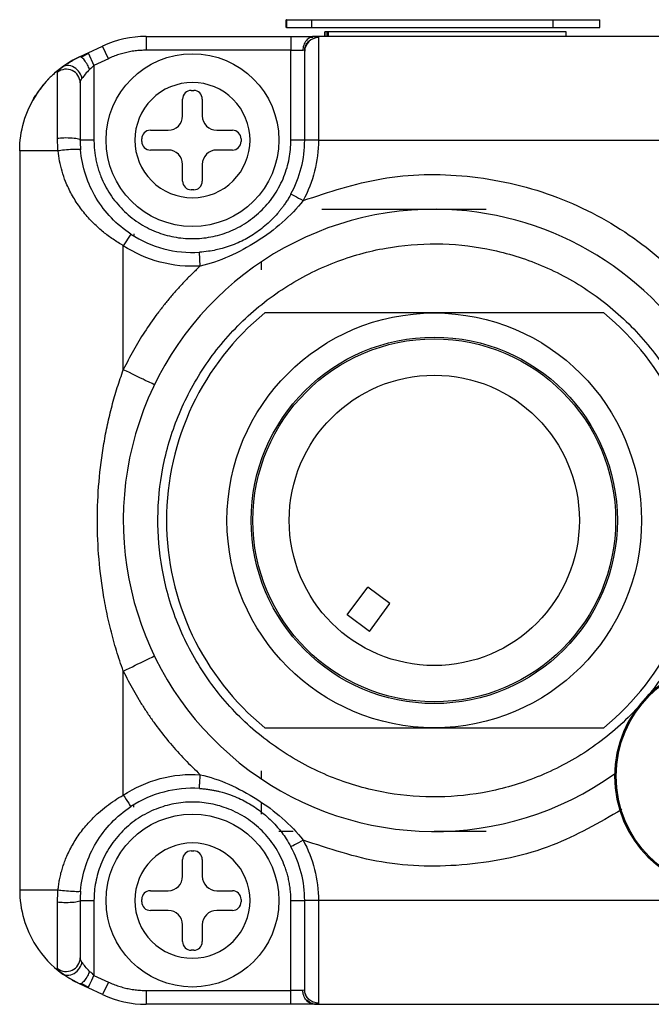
# Model space of a CAD drawing. Header units: inches. Extents: x 0.2 to 10.8, y 0.2 to 8.2.
# Tile 7 of 25: x 6.097 to 6.337, y 1.324 to 1.698. Entities that reach past the tile are written whole.
import ezdxf

# ---------------------------------------------------------------- set-up
doc = ezdxf.new("R2010")
doc.units = ezdxf.units.IN
doc.header["$MEASUREMENT"] = 0

msp = doc.modelspace()

# ---------------------------------------------------------------- linework, layer by layer
for p, q in [((6.198447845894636, 1.69514228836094), (6.198447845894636, 1.698126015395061)), ((6.198552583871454, 1.698126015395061), (6.198447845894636, 1.698126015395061)), ((6.198552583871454, 1.698126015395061), (6.198552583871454, 1.69514228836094)), ((6.198552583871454, 1.698126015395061), (6.208101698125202, 1.698126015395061)), ((6.208101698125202, 1.698126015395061), (6.208101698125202, 1.69514228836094)), ((6.208101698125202, 1.698126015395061), (6.299697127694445, 1.698126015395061)), ((6.299697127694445, 1.698126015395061), (6.299697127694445, 1.69514228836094)), ((6.299697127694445, 1.698126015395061), (6.317519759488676, 1.698126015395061)), ((6.317519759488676, 1.69514228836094), (6.317519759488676, 1.698126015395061)), ((6.198552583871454, 1.69514228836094), (6.198447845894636, 1.69514228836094)), ((6.198552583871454, 1.69514228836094), (6.208101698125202, 1.69514228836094)), ((6.208101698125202, 1.69514228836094), (6.299697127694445, 1.69514228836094)), ((6.213089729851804, 1.693465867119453), (6.213089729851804, 1.691771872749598)), ((6.213091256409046, 1.691771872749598), (6.213091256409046, 1.693465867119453)), ((6.214349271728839, 1.693465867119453), (6.213091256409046, 1.693465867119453)), ((6.213833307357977, 1.693406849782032), (6.213833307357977, 1.691771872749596)), ((6.213833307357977, 1.693406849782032), (6.214349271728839, 1.693406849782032)), ((6.214349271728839, 1.693465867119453), (6.214349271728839, 1.691771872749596)), ((6.21435079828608, 1.691771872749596), (6.21435079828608, 1.693465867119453)), ((6.30484545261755, 1.693465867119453), (6.21435079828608, 1.693465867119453)), ((6.299697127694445, 1.69514228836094), (6.317519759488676, 1.69514228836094)), ((6.30484545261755, 1.691771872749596), (6.30484545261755, 1.693465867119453)), ((6.145312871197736, 1.691771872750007), (6.145312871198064, 1.686522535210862)), ((6.145312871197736, 1.691771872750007), (6.200233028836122, 1.691771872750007)), ((6.200233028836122, 1.691771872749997), (6.200233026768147, 1.686522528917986)), ((6.20859336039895, 1.691291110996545), (6.207648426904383, 1.69140856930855)), ((6.405051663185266, 1.691771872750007), (6.209325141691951, 1.691771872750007)), ((6.21073171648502, 1.691303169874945), (6.21073171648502, 1.652401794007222)), ((6.123211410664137, 1.685535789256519), (6.128674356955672, 1.688083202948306)), ((6.130892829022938, 1.683325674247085), (6.128674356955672, 1.688083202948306)), ((6.200233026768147, 1.686522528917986), (6.145312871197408, 1.686522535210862)), ((6.200233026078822, 1.652401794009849), (6.200233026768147, 1.686522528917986)), ((6.200233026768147, 1.686522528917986), (6.204779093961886, 1.686522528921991)), ((6.205709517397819, 1.688381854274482), (6.205872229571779, 1.688074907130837)), ((6.119946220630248, 1.68401320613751), (6.123211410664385, 1.685535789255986)), ((6.123348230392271, 1.685287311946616), (6.120641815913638, 1.683869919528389)), ((6.123211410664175, 1.685535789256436), (6.125429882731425, 1.68077826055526)), ((6.130892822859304, 1.68332568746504), (6.125429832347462, 1.680778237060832)), ((6.113807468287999, 1.68037406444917), (6.112015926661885, 1.679026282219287)), ((6.125429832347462, 1.680778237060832), (6.125429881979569, 1.652401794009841)), ((6.12002525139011, 1.675412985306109), (6.120192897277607, 1.674270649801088)), ((6.162360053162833, 1.671265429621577), (6.163302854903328, 1.671265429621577)), ((6.159079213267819, 1.661622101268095), (6.159079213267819, 1.667984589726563)), ((6.166583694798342, 1.667984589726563), (6.166583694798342, 1.661622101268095)), ((6.14685263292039, 1.656154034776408), (6.153611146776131, 1.656154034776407)), ((6.172051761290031, 1.656154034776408), (6.178018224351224, 1.656154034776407)), ((6.125429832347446, 1.652401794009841), (6.120180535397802, 1.652401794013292)), ((6.143571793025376, 1.651930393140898), (6.143571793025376, 1.652873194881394)), ((6.181299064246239, 1.652873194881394), (6.181299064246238, 1.651930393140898)), ((6.205482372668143, 1.652401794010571), (6.200233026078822, 1.652401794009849)), ((6.210731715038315, 1.652401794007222), (6.205482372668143, 1.65240179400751)), ((6.210731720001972, 1.652401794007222), (6.403645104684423, 1.652401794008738)), ((6.153611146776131, 1.648649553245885), (6.14685263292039, 1.648649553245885)), ((6.178018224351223, 1.648649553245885), (6.172051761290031, 1.648649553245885)), ((6.09721465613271, 1.648331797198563), (6.097214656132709, 1.36775788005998)), ((6.159079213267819, 1.636818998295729), (6.159079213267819, 1.643181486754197)), ((6.166583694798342, 1.643181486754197), (6.166583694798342, 1.636818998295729)), ((6.163302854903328, 1.633538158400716), (6.162360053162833, 1.633538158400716)), ((6.212044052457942, 1.626155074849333), (6.274380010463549, 1.626155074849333)), ((6.139461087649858, 1.616723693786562), (6.13658473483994, 1.612332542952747)), ((6.140521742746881, 1.616876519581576), (6.140521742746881, 1.616051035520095)), ((6.136584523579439, 1.565247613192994), (6.136584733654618, 1.612332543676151)), ((6.165810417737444, 1.604594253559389), (6.165483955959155, 1.609833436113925)), ((6.189078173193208, 1.603189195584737), (6.189078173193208, 1.606251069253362)), ((6.319069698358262, 1.586784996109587), (6.190320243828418, 1.586784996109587)), ((6.254694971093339, 1.586784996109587), (6.190320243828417, 1.586784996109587)), ((6.319069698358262, 1.586784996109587), (6.254694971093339, 1.586784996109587)), ((6.221589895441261, 1.472137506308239), (6.229396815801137, 1.482686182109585)), ((6.237835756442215, 1.476440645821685), (6.229396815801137, 1.482686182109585)), ((6.230028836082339, 1.465891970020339), (6.237835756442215, 1.476440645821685)), ((6.230028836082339, 1.465891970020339), (6.221589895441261, 1.472137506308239)), ((6.136584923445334, 1.403757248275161), (6.136584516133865, 1.450842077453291)), ((6.190320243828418, 1.429304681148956), (6.319069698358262, 1.429304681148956)), ((6.190320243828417, 1.429304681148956), (6.254694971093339, 1.429304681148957)), ((6.254694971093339, 1.429304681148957), (6.319069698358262, 1.429304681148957)), ((6.189078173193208, 1.409838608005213), (6.189078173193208, 1.412900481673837)), ((6.140521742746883, 1.399213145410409), (6.140521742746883, 1.400038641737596)), ((6.189078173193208, 1.396496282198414), (6.189078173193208, 1.400610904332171)), ((6.201147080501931, 1.389934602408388), (6.195639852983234, 1.389934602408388)), ((6.274380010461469, 1.389934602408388), (6.254694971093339, 1.389934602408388)), ((6.162360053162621, 1.382551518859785), (6.163302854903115, 1.382551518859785)), ((6.159079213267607, 1.372908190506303), (6.159079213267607, 1.37927067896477)), ((6.166583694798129, 1.37927067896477), (6.166583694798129, 1.372908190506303)), ((6.146852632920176, 1.367440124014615), (6.153611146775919, 1.367440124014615)), ((6.172051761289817, 1.367440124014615), (6.178018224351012, 1.367440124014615)), ((6.120180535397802, 1.363687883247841), (6.125429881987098, 1.363687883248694)), ((6.125429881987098, 1.363687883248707), (6.125429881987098, 1.335311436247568)), ((6.143571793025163, 1.363216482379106), (6.143571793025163, 1.364159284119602)), ((6.181299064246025, 1.364159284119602), (6.181299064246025, 1.363216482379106)), ((6.200233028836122, 1.329567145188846), (6.200233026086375, 1.363687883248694)), ((6.200233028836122, 1.363687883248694), (6.205482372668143, 1.363687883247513)), ((6.210731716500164, 1.363687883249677), (6.205482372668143, 1.363687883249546)), ((6.403645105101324, 1.363687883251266), (6.21073172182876, 1.363687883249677)), ((6.21073172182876, 1.363687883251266), (6.21073172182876, 1.324786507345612)), ((6.153611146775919, 1.359935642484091), (6.146852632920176, 1.359935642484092)), ((6.178018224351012, 1.359935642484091), (6.172051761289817, 1.359935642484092)), ((6.159079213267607, 1.348105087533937), (6.159079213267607, 1.354467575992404)), ((6.166583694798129, 1.354467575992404), (6.166583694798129, 1.348105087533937)), ((6.163302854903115, 1.344824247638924), (6.162360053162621, 1.344824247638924)), ((6.120192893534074, 1.341819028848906), (6.120025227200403, 1.340676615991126)), ((6.112571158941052, 1.336645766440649), (6.113807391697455, 1.335715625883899)), ((6.125429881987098, 1.335311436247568), (6.130892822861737, 1.332763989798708)), ((6.123211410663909, 1.330553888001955), (6.119946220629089, 1.332076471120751)), ((6.120641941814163, 1.332219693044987), (6.123348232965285, 1.330802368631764)), ((6.13089282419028, 1.332763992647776), (6.128674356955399, 1.328006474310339)), ((6.128674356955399, 1.328006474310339), (6.123211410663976, 1.3305538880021)), ((6.145312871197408, 1.329567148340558), (6.145312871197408, 1.324317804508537)), ((6.145312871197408, 1.329567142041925), (6.200233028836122, 1.329567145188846)), ((6.204779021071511, 1.329567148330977), (6.200233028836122, 1.329567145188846)), ((6.200233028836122, 1.324317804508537), (6.200233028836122, 1.329567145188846)), ((6.205865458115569, 1.328031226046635), (6.205700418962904, 1.327737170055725)), ((6.200233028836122, 1.324317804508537), (6.145312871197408, 1.324317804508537)), ((6.207656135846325, 1.324684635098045), (6.208590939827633, 1.324802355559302)), ((6.209325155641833, 1.324317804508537), (6.405051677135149, 1.324317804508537))]:
    msp.add_line(p, q)
at = {"flags": 128}
msp.add_lwpolyline([(6.119946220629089, 1.332076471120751), (6.115070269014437, 1.334786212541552), (6.112869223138, 1.336332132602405)], dxfattribs=at)
for centre, radius in [((6.162831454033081, 1.652401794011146), 0.03280839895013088), ((6.254694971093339, 1.508044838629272), 0.07874017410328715), ((6.254694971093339, 1.508044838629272), 0.06955382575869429), ((6.254694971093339, 1.508044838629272), 0.06889763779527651), ((6.254694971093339, 1.508044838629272), 0.05511811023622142), ((6.367086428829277, 1.410894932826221), 0.04332166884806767), ((6.162831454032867, 1.363687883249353), 0.03280839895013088)]:
    msp.add_circle(centre, radius)
for centre, radius, start, end in [((6.145312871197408, 1.652401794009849), 0.03937007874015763, 89.99999999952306, 114.9999999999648), ((6.136584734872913, 1.648331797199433), 0.03937007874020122, 115.0000000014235, 131.5015719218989), ((6.136584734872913, 1.648331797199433), 0.03937007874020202, 135.8718902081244, 155.7415751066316), ((6.162360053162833, 1.667984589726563), 0.003280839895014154, 90, 180), ((6.163302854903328, 1.667984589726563), 0.003280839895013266, 0, 90), ((6.153611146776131, 1.661622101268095), 0.005468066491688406, 270.0000000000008, 0), ((6.172051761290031, 1.661622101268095), 0.005468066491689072, 180, 270.0000000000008), ((6.14685263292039, 1.652873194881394), 0.003280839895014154, 90, 180), ((6.178018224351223, 1.652873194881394), 0.00328083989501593, 0, 89.99999999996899), ((6.162831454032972, 1.652401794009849), 0.04265091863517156, 331.376827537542, 0), ((6.14685263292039, 1.651930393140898), 0.003280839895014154, 180, 270.0000000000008), ((6.153611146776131, 1.643181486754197), 0.005468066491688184, 0, 90), ((6.172051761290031, 1.643181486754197), 0.005468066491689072, 90, 180), ((6.178018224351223, 1.651930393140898), 0.003280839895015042, 270.0000000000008, 0), ((6.162360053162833, 1.636818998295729), 0.003280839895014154, 180, 270.0000000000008), ((6.163302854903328, 1.636818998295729), 0.003280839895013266, 270.0000000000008, 0), ((6.254694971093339, 1.508044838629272), 0.1181102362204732, 89.55205619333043, 305.4397901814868), ((6.254694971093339, 1.508044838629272), 0.1181102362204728, 332.5803960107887, 89.55205619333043), ((6.162831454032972, 1.652401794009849), 0.04265091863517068, 236.7738406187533, 273.565558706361), ((6.254694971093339, 1.508044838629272), 0.1017060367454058, 129.2680260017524, 230.7319739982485), ((6.254694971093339, 1.508044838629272), 0.1017060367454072, 309.2680260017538, 50.73197399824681), ((6.366492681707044, 1.410894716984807), 0.04332198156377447, 90.00094416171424, 269.9990558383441), ((6.162831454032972, 1.363687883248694), 0.04265091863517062, 86.43444295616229, 123.2261654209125), ((6.162831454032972, 1.363687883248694), 0.04265091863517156, 0, 28.62317411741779), ((6.162360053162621, 1.37927067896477), 0.003280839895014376, 90, 180), ((6.163302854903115, 1.37927067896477), 0.003280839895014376, 0, 90), ((6.153611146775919, 1.372908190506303), 0.005468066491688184, 270.0000000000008, 0), ((6.172051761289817, 1.372908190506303), 0.005468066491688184, 180, 270.0000000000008), ((6.136584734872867, 1.367757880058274), 0.03937007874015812, 179.9999999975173, 212.5000000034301), ((6.146852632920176, 1.364159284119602), 0.003280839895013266, 90, 180), ((6.178018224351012, 1.364159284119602), 0.003280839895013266, 0, 90), ((6.146852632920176, 1.363216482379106), 0.003280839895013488, 180, 270.0000000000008), ((6.178018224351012, 1.363216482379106), 0.003280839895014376, 270.0000000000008, 0), ((6.153611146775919, 1.354467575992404), 0.005468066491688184, 0, 90), ((6.172051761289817, 1.354467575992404), 0.005468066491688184, 90, 180), ((6.136584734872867, 1.367757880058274), 0.03937007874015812, 212.5000000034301, 233.601876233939), ((6.162360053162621, 1.348105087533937), 0.003280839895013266, 180, 270.0000000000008), ((6.163302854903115, 1.348105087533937), 0.003280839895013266, 270.0000000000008, 0), ((6.145312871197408, 1.363687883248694), 0.03937007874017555, 244.9999999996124, 270.0000000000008)]:
    msp.add_arc(centre, radius, start, end)
for points, knots in [([(6.200233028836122, 1.691771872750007), (6.200601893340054, 1.691771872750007), (6.201334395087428, 1.691771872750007), (6.202417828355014, 1.691771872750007), (6.203473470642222, 1.691771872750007), (6.204501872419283, 1.691771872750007), (6.205969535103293, 1.691771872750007), (6.207779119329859, 1.691771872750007), (6.208808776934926, 1.691771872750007), (6.209325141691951, 1.691771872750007)], [0, 0, 0, 0, 0.1007418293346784, 0.2000560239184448, 0.2990520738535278, 0.3988500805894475, 0.5005436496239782, 0.7495267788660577, 1, 1, 1, 1]), ([(6.209325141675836, 1.69177146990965), (6.208789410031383, 1.691771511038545), (6.208211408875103, 1.691658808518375), (6.207092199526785, 1.691147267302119), (6.206554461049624, 1.690746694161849), (6.205666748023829, 1.689721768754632), (6.205319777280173, 1.689100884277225), (6.20487663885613, 1.687808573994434), (6.204778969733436, 1.687141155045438), (6.204778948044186, 1.68652252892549)], [0, 0, 0, 0, 0.25, 0.25, 0.5, 0.5, 0.75, 0.75, 1, 1, 1, 1]), ([(6.205438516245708, 1.686299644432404), (6.205460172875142, 1.6866199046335), (6.205504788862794, 1.687279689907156), (6.205814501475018, 1.688255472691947), (6.206305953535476, 1.689203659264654), (6.206790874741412, 1.689737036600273), (6.207035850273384, 1.690006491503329)], [0, 0, 0, 0, 0.2330037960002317, 0.480023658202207, 0.7373150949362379, 1, 1, 1, 1]), ([(6.210731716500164, 1.691303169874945), (6.209357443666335, 1.691303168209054), (6.207991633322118, 1.690744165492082), (6.206048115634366, 1.688823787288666), (6.205482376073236, 1.687474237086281), (6.205482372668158, 1.686116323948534)], [0, 0, 0, 0, 0.5, 0.5, 1, 1, 1, 1]), ([(6.209325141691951, 1.691771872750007), (6.209501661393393, 1.691768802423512), (6.209853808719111, 1.691762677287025), (6.210244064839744, 1.691709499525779), (6.210526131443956, 1.691618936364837), (6.210700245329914, 1.69148846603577), (6.210721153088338, 1.691365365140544), (6.21073171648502, 1.691303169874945)], [0, 0, 0, 0, 0.1984608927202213, 0.3959188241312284, 0.5941612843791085, 0.7949548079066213, 0.9999999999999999, 0.9999999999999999, 0.9999999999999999, 0.9999999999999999]), ([(6.145312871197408, 1.686522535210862), (6.144596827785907, 1.686510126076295), (6.143171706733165, 1.686485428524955), (6.141049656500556, 1.686282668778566), (6.138956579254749, 1.685957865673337), (6.136892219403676, 1.685500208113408), (6.134857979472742, 1.684910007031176), (6.132849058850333, 1.684196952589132), (6.131547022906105, 1.68361705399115), (6.130892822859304, 1.68332568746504)], [0, 0, 0, 0, 0.1442638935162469, 0.2871243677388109, 0.4291361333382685, 0.5708638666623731, 0.7128756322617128, 0.8557361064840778, 1, 1, 1, 1]), ([(6.205482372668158, 1.652401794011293), (6.205482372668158, 1.660541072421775), (6.205482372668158, 1.668413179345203), (6.205482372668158, 1.680777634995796), (6.205482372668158, 1.684864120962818), (6.205482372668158, 1.686116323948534)], [0, 0, 0, 0, 0.4999999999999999, 0.4999999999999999, 0.9999999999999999, 0.9999999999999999, 0.9999999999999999, 0.9999999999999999]), ([(6.113222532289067, 1.680021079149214), (6.113410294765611, 1.680158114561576), (6.113789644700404, 1.680434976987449), (6.114447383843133, 1.68089192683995), (6.11517738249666, 1.681377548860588), (6.116281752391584, 1.682073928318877), (6.117832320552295, 1.682981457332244), (6.119238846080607, 1.68366795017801), (6.119946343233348, 1.684013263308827)], [0, 0, 0, 0, 0.1140029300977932, 0.2303282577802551, 0.349820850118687, 0.4732605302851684, 0.7350444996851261, 1, 1, 1, 1]), ([(6.119946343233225, 1.684013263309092), (6.120301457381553, 1.684178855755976), (6.121010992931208, 1.684509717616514), (6.122106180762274, 1.685020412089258), (6.122842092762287, 1.685363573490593), (6.123211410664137, 1.685535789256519)], [0, 0, 0, 0, 0.3329433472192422, 0.6652371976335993, 1, 1, 1, 1]), ([(6.12379719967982, 1.679255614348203), (6.123566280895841, 1.679803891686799), (6.123277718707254, 1.680411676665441), (6.122602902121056, 1.681626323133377), (6.12221655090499, 1.682229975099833), (6.12143987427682, 1.683228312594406), (6.121053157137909, 1.683616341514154), (6.120398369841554, 1.684051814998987), (6.120132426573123, 1.684099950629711), (6.119946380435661, 1.684013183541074)], [0, 0, 0, 0, 0.25, 0.25, 0.5, 0.5, 0.75, 0.75, 1, 1, 1, 1]), ([(6.113222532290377, 1.680021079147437), (6.112632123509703, 1.6795709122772), (6.111528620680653, 1.67872952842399), (6.1100721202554, 1.677453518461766), (6.108881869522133, 1.676319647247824), (6.107336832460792, 1.674728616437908), (6.105850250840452, 1.67298969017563), (6.104575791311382, 1.671268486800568), (6.103966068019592, 1.670381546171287), (6.103668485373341, 1.669931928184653), (6.10352157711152, 1.669705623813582), (6.103439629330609, 1.669578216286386), (6.103399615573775, 1.669515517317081), (6.103380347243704, 1.669485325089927)], [0, 0, 0, 0, 0.1535967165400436, 0.2870797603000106, 0.4004472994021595, 0.4936977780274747, 0.7459503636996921, 0.873036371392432, 0.9367562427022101, 0.9686523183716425, 0.9846083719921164, 0.9925882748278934, 1, 1, 1, 1]), ([(6.111600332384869, 1.678152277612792), (6.111608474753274, 1.678226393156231), (6.111624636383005, 1.678373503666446), (6.111764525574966, 1.678640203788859), (6.112031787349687, 1.678992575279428), (6.1124723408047, 1.679441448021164), (6.112970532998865, 1.679826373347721), (6.113222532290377, 1.680021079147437)], [0, 0, 0, 0, 0.1627087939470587, 0.3229575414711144, 0.4871367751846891, 0.7405796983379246, 1, 1, 1, 1]), ([(6.120180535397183, 1.674173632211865), (6.120180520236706, 1.675141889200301), (6.119894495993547, 1.676108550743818), (6.118837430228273, 1.67774470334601), (6.118068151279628, 1.678411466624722), (6.116282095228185, 1.679239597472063), (6.115268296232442, 1.679399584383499), (6.113307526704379, 1.679162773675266), (6.1123638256, 1.678766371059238), (6.111600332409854, 1.678152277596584)], [0, 0, 0, 0, 0.25, 0.25, 0.5, 0.5, 0.75, 0.75, 1, 1, 1, 1]), ([(6.120883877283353, 1.67579602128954), (6.120757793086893, 1.676480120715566), (6.120477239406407, 1.677266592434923), (6.119476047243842, 1.67879643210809), (6.11874653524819, 1.679526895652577), (6.117051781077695, 1.680511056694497), (6.11610566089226, 1.680749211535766), (6.114446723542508, 1.680687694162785), (6.113742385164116, 1.680404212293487), (6.113222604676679, 1.680020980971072)], [0, 0, 0, 0, 0.25, 0.25, 0.5, 0.5, 0.75, 0.75, 1, 1, 1, 1]), ([(6.111599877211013, 1.65302794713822), (6.111600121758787, 1.653668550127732), (6.111600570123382, 1.654843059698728), (6.111601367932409, 1.656423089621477), (6.111600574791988, 1.657681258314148), (6.111599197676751, 1.659455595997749), (6.111601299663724, 1.661652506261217), (6.111597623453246, 1.665510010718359), (6.111614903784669, 1.669632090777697), (6.111594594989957, 1.673319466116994), (6.111608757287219, 1.67571119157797), (6.111605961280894, 1.677275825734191), (6.111602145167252, 1.677870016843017), (6.111600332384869, 1.678152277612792)], [0, 0, 0, 0, 0.05276440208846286, 0.09674056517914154, 0.1322149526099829, 0.1594305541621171, 0.2491074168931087, 0.3255405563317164, 0.5168042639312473, 0.6696421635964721, 0.7919761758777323, 0.9011816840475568, 1, 1, 1, 1]), ([(6.120180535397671, 1.674173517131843), (6.120180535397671, 1.673101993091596), (6.120180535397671, 1.67044143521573), (6.120180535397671, 1.66265783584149), (6.120180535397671, 1.657720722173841), (6.120180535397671, 1.652402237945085)], [0, 0, 0, 0, 0.5, 0.5, 1, 1, 1, 1]), ([(6.162831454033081, 1.6742740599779), (6.168632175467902, 1.6742740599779), (6.174195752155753, 1.671969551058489), (6.182399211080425, 1.663766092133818), (6.184703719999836, 1.658202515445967), (6.184703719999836, 1.646601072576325), (6.182399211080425, 1.641037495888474), (6.174195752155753, 1.632834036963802), (6.168632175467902, 1.630529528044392), (6.157030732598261, 1.630529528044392), (6.15146715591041, 1.632834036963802), (6.143263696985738, 1.641037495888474), (6.140959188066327, 1.646601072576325), (6.140959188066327, 1.658202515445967), (6.143263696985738, 1.663766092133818), (6.15146715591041, 1.671969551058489), (6.157030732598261, 1.6742740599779), (6.162831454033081, 1.6742740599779)], [0, 0, 0, 0, 0.125, 0.125, 0.25, 0.25, 0.375, 0.375, 0.5, 0.5, 0.625, 0.625, 0.75, 0.75, 0.8749999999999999, 0.8749999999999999, 1, 1, 1, 1]), ([(6.111799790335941, 1.64833145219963), (6.111740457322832, 1.649131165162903), (6.111624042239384, 1.650700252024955), (6.111607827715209, 1.652262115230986), (6.111599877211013, 1.65302794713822)], [0, 0, 0, 0, 0.5096677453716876, 1, 1, 1, 1]), ([(6.120180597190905, 1.652402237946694), (6.12018059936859, 1.652524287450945), (6.119994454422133, 1.652666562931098), (6.119000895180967, 1.652936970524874), (6.118176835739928, 1.653061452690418), (6.116173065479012, 1.653207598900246), (6.115026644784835, 1.653226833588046), (6.113041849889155, 1.653173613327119), (6.112211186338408, 1.653105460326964), (6.111599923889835, 1.653027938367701)], [0, 0, 0, 0, 0.25, 0.25, 0.5, 0.5, 0.75, 0.75, 1, 1, 1, 1]), ([(6.125429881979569, 1.652401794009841), (6.125440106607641, 1.65172573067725), (6.125460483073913, 1.650378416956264), (6.125627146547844, 1.64836839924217), (6.125893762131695, 1.646378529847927), (6.126269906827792, 1.644408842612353), (6.126752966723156, 1.64245944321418), (6.127343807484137, 1.640530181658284), (6.12867925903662, 1.636877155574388), (6.131338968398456, 1.631715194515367), (6.136203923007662, 1.625778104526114), (6.142144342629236, 1.620910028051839), (6.148794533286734, 1.617481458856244), (6.1557784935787, 1.61543302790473), (6.162829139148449, 1.61478394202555), (6.169882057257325, 1.615432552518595), (6.176864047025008, 1.617479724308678), (6.183516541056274, 1.620908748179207), (6.1894555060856, 1.625774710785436), (6.194323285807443, 1.631713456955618), (6.197213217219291, 1.637324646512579), (6.198807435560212, 1.641955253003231), (6.199627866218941, 1.645381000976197), (6.200139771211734, 1.64887039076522), (6.200201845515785, 1.651221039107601), (6.200233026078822, 1.652401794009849)], [0, 0, 0, 0, 0.01728009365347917, 0.0344371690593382, 0.05152096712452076, 0.06858186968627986, 0.08567046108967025, 0.1028370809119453, 0.1201313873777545, 0.1850800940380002, 0.2500887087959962, 0.3150374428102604, 0.3800460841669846, 0.4400005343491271, 0.5000142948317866, 0.559968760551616, 0.6199825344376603, 0.684931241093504, 0.7499398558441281, 0.8148885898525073, 0.8798972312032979, 0.9100471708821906, 0.9399340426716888, 0.9698282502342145, 1, 1, 1, 1]), ([(6.120334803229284, 1.648777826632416), (6.120330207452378, 1.64883180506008), (6.120140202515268, 1.648878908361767), (6.119147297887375, 1.648914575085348), (6.118328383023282, 1.648900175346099), (6.116341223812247, 1.64879627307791), (6.115205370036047, 1.648708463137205), (6.113235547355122, 1.648517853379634), (6.112409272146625, 1.648417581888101), (6.111799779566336, 1.648331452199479)], [0, 0, 0, 0, 0.25, 0.25, 0.5, 0.5, 0.75, 0.75, 1, 1, 1, 1]), ([(6.139461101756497, 1.6167237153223), (6.13677572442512, 1.618482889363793), (6.134282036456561, 1.620554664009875), (6.129855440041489, 1.625164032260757), (6.127916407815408, 1.627700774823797), (6.124641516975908, 1.633147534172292), (6.123302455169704, 1.63606069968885), (6.121289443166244, 1.642211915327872), (6.120617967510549, 1.645459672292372), (6.120334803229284, 1.648777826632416)], [0, 0, 0, 0, 0.25, 0.25, 0.5, 0.5, 0.75, 0.75, 1, 1, 1, 1]), ([(6.11179979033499, 1.648331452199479), (6.107263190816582, 1.648331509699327), (6.103560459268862, 1.648331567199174), (6.098534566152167, 1.648331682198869), (6.09721465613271, 1.648331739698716), (6.09721465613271, 1.648331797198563)], [0, 0, 0, 0, 0.5, 0.5, 1, 1, 1, 1]), ([(6.136584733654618, 1.612332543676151), (6.135925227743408, 1.612717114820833), (6.134604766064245, 1.613487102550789), (6.13268620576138, 1.614743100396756), (6.130817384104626, 1.616073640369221), (6.1290058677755, 1.617486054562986), (6.12641788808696, 1.619689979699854), (6.123245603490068, 1.622832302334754), (6.11978470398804, 1.627135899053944), (6.116881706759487, 1.631735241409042), (6.114741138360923, 1.636254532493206), (6.113271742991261, 1.640495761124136), (6.112296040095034, 1.644397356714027), (6.11196353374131, 1.647033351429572), (6.11179979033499, 1.648331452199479)], [0, 0, 0, 0, 0.04937697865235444, 0.09886250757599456, 0.1485346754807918, 0.1984706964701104, 0.2487465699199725, 0.3714260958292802, 0.4932081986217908, 0.6172969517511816, 0.7362259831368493, 0.8274415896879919, 0.9150232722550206, 1, 1, 1, 1]), ([(6.204877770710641, 1.629455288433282), (6.214697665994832, 1.632718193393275), (6.234848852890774, 1.639413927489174), (6.267541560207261, 1.639954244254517), (6.299890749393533, 1.632761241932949), (6.329145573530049, 1.617722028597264), (6.353140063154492, 1.596678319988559), (6.371351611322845, 1.570830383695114), (6.383203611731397, 1.540858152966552), (6.387171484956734, 1.508115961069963), (6.38405843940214, 1.477866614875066), (6.376362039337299, 1.460588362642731), (6.373171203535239, 1.45342500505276)], [0, 0, 0, 0, 0.09868997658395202, 0.2025194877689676, 0.3085566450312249, 0.4134784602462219, 0.5141624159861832, 0.6114364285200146, 0.713844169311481, 0.8195069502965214, 0.9251697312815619, 0.9999999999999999, 0.9999999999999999, 0.9999999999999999, 0.9999999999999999]), ([(6.200269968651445, 1.631970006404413), (6.1999707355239, 1.631437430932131), (6.199394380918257, 1.630411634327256), (6.198486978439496, 1.62897956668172), (6.197607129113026, 1.627693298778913), (6.196761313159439, 1.626546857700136), (6.195960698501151, 1.625530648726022), (6.193980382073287, 1.623160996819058), (6.190634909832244, 1.61984114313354), (6.185532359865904, 1.616126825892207), (6.1800611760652, 1.613223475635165), (6.175437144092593, 1.611568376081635), (6.171617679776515, 1.610639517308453), (6.168745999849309, 1.610112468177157), (6.166628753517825, 1.609931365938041), (6.165483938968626, 1.609833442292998)], [0, 0, 0, 0, 0.04241921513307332, 0.08170388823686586, 0.1179076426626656, 0.151073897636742, 0.1812382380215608, 0.2084308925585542, 0.3673704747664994, 0.5098311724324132, 0.6450589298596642, 0.796476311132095, 0.8525066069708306, 0.9202489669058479, 1, 1, 1, 1]), ([(6.20026997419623, 1.631970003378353), (6.200269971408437, 1.631969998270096), (6.200766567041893, 1.631698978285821), (6.202472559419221, 1.630767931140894), (6.203671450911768, 1.630113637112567), (6.204877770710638, 1.629455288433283)], [0, 0, 0, 0, 0.5, 0.5, 1, 1, 1, 1]), ([(6.204877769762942, 1.629455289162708), (6.202604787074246, 1.626502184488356), (6.199917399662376, 1.623711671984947), (6.193990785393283, 1.618518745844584), (6.19073613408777, 1.616100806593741), (6.183897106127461, 1.611748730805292), (6.180328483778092, 1.609824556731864), (6.173114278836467, 1.606655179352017), (6.169448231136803, 1.605402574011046), (6.165810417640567, 1.604594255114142)], [0, 0, 0, 0, 0.25, 0.25, 0.5, 0.5, 0.75, 0.75, 1, 1, 1, 1]), ([(6.253874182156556, 1.403061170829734), (6.260277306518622, 1.403011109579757), (6.273476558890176, 1.404117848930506), (6.293086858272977, 1.409590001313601), (6.311977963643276, 1.419189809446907), (6.328873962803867, 1.432696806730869), (6.342643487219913, 1.449379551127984), (6.352537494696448, 1.468118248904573), (6.358315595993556, 1.487640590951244), (6.360265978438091, 1.507219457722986), (6.358621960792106, 1.526826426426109), (6.35314980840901, 1.546436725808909), (6.343550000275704, 1.565327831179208), (6.330043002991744, 1.582223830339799), (6.313360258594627, 1.595993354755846), (6.294621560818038, 1.60588736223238), (6.275099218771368, 1.611665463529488), (6.255520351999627, 1.613615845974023), (6.235913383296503, 1.611971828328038), (6.216303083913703, 1.606499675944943), (6.197411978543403, 1.596899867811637), (6.180515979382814, 1.583392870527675), (6.166746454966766, 1.56671012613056), (6.156852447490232, 1.547971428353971), (6.151074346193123, 1.5284490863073), (6.149123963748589, 1.508870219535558), (6.150767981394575, 1.489263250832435), (6.156240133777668, 1.469652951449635), (6.165839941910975, 1.450761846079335), (6.179346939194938, 1.433865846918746), (6.196029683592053, 1.420096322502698), (6.214768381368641, 1.410202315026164), (6.234290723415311, 1.404424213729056), (6.247471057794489, 1.403111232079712), (6.253874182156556, 1.403061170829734)], [0, 0, 0, 0, 0.0291290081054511, 0.06000283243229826, 0.09216020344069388, 0.1250000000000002, 0.1578397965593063, 0.1899971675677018, 0.2208709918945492, 0.2500000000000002, 0.2791290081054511, 0.3100028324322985, 0.3421602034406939, 0.3749999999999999, 0.4078397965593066, 0.4399971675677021, 0.4708709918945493, 0.5000000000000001, 0.529129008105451, 0.5600028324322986, 0.5921602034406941, 0.625, 0.6578397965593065, 0.6899971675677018, 0.7208709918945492, 0.7500000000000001, 0.7791290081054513, 0.8100028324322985, 0.8421602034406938, 0.8750000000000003, 0.9078397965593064, 0.9399971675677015, 0.9708709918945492, 1, 1, 1, 1]), ([(6.165810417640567, 1.604594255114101), (6.164809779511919, 1.603656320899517), (6.162810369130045, 1.601782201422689), (6.159926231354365, 1.598855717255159), (6.157131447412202, 1.595849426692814), (6.154433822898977, 1.592754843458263), (6.15183151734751, 1.589574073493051), (6.148493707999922, 1.585225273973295), (6.144587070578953, 1.579597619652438), (6.140299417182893, 1.572579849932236), (6.137823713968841, 1.56769345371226), (6.136584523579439, 1.565247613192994)], [0, 0, 0, 0, 0.08345462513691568, 0.1667536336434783, 0.2499787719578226, 0.3332120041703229, 0.4165352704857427, 0.5000302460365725, 0.6667638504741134, 0.8332017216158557, 1, 1, 1, 1]), ([(6.13658451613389, 1.450842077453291), (6.136129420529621, 1.452124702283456), (6.135217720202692, 1.454694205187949), (6.13397553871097, 1.458598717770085), (6.132823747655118, 1.462546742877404), (6.131771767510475, 1.466541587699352), (6.130817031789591, 1.470582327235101), (6.12995994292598, 1.474669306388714), (6.12856831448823, 1.48223047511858), (6.127151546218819, 1.493343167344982), (6.1265385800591, 1.508028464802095), (6.127148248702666, 1.522715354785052), (6.128696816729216, 1.534866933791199), (6.130548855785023, 1.544458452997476), (6.132246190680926, 1.551530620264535), (6.134222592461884, 1.55846942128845), (6.135798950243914, 1.562993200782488), (6.136584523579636, 1.565247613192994)], [0, 0, 0, 0, 0.03498952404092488, 0.0700950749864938, 0.1053396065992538, 0.1407458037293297, 0.1763360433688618, 0.2121323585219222, 0.248156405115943, 0.3741013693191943, 0.4998796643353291, 0.6256218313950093, 0.7515935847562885, 0.8145468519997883, 0.8768527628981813, 0.9386299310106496, 1, 1, 1, 1]), ([(6.148395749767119, 1.559527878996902), (6.148395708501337, 1.559527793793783), (6.14712276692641, 1.560144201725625), (6.142749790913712, 1.562261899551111), (6.139676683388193, 1.563750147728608), (6.136584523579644, 1.565247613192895)], [0, 0, 0, 0, 0.5, 0.5, 1, 1, 1, 1]), ([(6.13658451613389, 1.450842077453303), (6.13967667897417, 1.452339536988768), (6.14274978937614, 1.453827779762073), (6.147122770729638, 1.455945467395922), (6.148395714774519, 1.456561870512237), (6.148395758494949, 1.456561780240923)], [0, 0, 0, 0, 0.5, 0.5, 1, 1, 1, 1]), ([(6.136584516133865, 1.450842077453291), (6.137193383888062, 1.449613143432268), (6.138409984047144, 1.447157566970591), (6.14037848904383, 1.443550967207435), (6.142449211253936, 1.440006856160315), (6.144632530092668, 1.436530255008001), (6.14692589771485, 1.433120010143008), (6.150125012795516, 1.428668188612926), (6.154384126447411, 1.423302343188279), (6.159864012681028, 1.417170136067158), (6.163826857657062, 1.413388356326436), (6.165810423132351, 1.411495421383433)], [0, 0, 0, 0, 0.08345462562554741, 0.1667536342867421, 0.2499787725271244, 0.3332120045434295, 0.4165352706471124, 0.500030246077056, 0.6667638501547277, 0.8332017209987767, 1, 1, 1, 1]), ([(6.165483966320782, 1.406256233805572), (6.165483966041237, 1.406256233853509), (6.165490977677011, 1.406368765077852), (6.165522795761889, 1.406879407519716), (6.165547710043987, 1.40727924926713), (6.165611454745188, 1.408302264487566), (6.165650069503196, 1.408921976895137), (6.165730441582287, 1.410211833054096), (6.165771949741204, 1.410877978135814), (6.16581042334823, 1.411495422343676)], [0, 0, 0, 0, 0.25, 0.25, 0.5, 0.5, 0.75, 0.75, 1, 1, 1, 1]), ([(6.165810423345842, 1.411495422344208), (6.169448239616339, 1.410687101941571), (6.173114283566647, 1.409434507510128), (6.180328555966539, 1.406265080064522), (6.183897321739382, 1.404340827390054), (6.190736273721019, 1.399988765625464), (6.193990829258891, 1.397570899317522), (6.199917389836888, 1.392378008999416), (6.202604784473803, 1.389587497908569), (6.20487777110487, 1.386634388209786)], [0, 0, 0, 0, 0.25, 0.25, 0.5, 0.5, 0.75, 0.75, 1, 1, 1, 1]), ([(6.165483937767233, 1.406256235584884), (6.166081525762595, 1.406211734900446), (6.16723265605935, 1.406126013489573), (6.168882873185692, 1.405916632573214), (6.170392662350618, 1.405671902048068), (6.17176456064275, 1.405399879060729), (6.173002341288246, 1.405114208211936), (6.175938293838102, 1.404348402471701), (6.180288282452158, 1.402776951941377), (6.185799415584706, 1.399794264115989), (6.1908115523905, 1.396082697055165), (6.194355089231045, 1.392546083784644), (6.196870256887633, 1.38943141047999), (6.198602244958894, 1.387011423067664), (6.199684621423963, 1.385134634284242), (6.200269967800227, 1.384119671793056)], [0, 0, 0, 0, 0.04161129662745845, 0.0801555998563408, 0.1156844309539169, 0.1482395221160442, 0.1778553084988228, 0.2045607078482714, 0.3607337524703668, 0.5004337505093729, 0.6383667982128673, 0.7925343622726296, 0.8496250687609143, 0.9186776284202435, 0.9999999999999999, 0.9999999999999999, 0.9999999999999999, 0.9999999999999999]), ([(6.111799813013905, 1.367758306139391), (6.111872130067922, 1.368403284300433), (6.112017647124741, 1.36970111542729), (6.112351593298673, 1.371636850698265), (6.112773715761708, 1.373576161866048), (6.113295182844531, 1.375517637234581), (6.113916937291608, 1.377461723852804), (6.115017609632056, 1.380411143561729), (6.116856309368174, 1.384307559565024), (6.119743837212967, 1.388895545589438), (6.123191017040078, 1.393196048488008), (6.126719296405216, 1.396704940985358), (6.130135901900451, 1.399533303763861), (6.133269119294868, 1.401788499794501), (6.135481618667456, 1.403102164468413), (6.136584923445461, 1.403757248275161)], [0, 0, 0, 0, 0.04214116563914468, 0.08479685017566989, 0.1281044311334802, 0.1721951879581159, 0.2171935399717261, 0.2632165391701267, 0.3815940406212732, 0.5051181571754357, 0.6268138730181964, 0.7494384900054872, 0.8336452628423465, 0.917044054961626, 1, 1, 1, 1]), ([(6.136584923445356, 1.403757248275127), (6.137337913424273, 1.402607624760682), (6.138086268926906, 1.401465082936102), (6.139151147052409, 1.399839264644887), (6.139461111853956, 1.399365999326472), (6.139461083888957, 1.399365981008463)], [0, 0, 0, 0, 0.5, 0.5, 1, 1, 1, 1]), ([(6.120334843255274, 1.367311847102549), (6.120618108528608, 1.370630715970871), (6.121289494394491, 1.3738779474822), (6.123302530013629, 1.380029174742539), (6.124641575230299, 1.38294226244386), (6.127916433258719, 1.388388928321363), (6.129855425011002, 1.390925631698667), (6.134282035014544, 1.395535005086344), (6.136775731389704, 1.397606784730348), (6.139461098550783, 1.399365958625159)], [0, 0, 0, 0, 0.25, 0.25, 0.5, 0.5, 0.75, 0.75, 1, 1, 1, 1]), ([(6.200233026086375, 1.363687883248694), (6.200222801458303, 1.364363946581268), (6.200202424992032, 1.365711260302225), (6.200035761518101, 1.367721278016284), (6.199769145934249, 1.369711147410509), (6.199393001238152, 1.371680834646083), (6.19890994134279, 1.373630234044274), (6.198319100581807, 1.375559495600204), (6.196983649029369, 1.379212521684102), (6.194323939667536, 1.38437448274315), (6.189458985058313, 1.390311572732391), (6.183518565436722, 1.395179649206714), (6.176868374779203, 1.398608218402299), (6.169884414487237, 1.400656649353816), (6.162833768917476, 1.401305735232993), (6.155780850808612, 1.400657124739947), (6.148798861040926, 1.398609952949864), (6.142146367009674, 1.395180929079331), (6.136207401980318, 1.390314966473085), (6.131339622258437, 1.384376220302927), (6.128449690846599, 1.37876503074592), (6.126855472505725, 1.374134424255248), (6.126035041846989, 1.370708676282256), (6.125523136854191, 1.367219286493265), (6.125461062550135, 1.364868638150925), (6.125429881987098, 1.363687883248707)], [0, 0, 0, 0, 0.01728009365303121, 0.03443716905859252, 0.05152096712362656, 0.06858186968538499, 0.08567046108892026, 0.1028370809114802, 0.1201313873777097, 0.1850800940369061, 0.2500887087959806, 0.3150374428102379, 0.3800460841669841, 0.4400005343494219, 0.5000142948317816, 0.5599687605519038, 0.6199825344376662, 0.6849312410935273, 0.7499398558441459, 0.8148885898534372, 0.8798972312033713, 0.9100471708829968, 0.9399340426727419, 0.9698282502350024, 1, 1, 1, 1]), ([(6.325930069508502, 1.398256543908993), (6.3173235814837, 1.393273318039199), (6.299087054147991, 1.382714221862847), (6.267476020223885, 1.376239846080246), (6.234864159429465, 1.376651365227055), (6.214702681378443, 1.383363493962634), (6.204877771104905, 1.386634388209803)], [0, 0, 0, 0, 0.2349646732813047, 0.4978731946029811, 0.7553080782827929, 1, 1, 1, 1]), ([(6.162831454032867, 1.385560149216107), (6.168632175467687, 1.385560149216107), (6.17419575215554, 1.383255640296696), (6.182399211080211, 1.375052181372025), (6.184703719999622, 1.369488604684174), (6.184703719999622, 1.357887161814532), (6.182399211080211, 1.352323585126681), (6.17419575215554, 1.344120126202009), (6.168632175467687, 1.341815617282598), (6.157030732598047, 1.341815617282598), (6.151467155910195, 1.344120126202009), (6.143263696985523, 1.352323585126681), (6.140959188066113, 1.357887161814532), (6.140959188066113, 1.369488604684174), (6.143263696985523, 1.375052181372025), (6.151467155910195, 1.383255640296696), (6.157030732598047, 1.385560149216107), (6.162831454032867, 1.385560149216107)], [0, 0, 0, 0, 0.125, 0.125, 0.25, 0.25, 0.375, 0.375, 0.5, 0.5, 0.625, 0.625, 0.75, 0.75, 0.8749999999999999, 0.8749999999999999, 1, 1, 1, 1]), ([(6.204877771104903, 1.386634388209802), (6.203671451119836, 1.385976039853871), (6.202472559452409, 1.38532174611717), (6.200766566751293, 1.38439069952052), (6.20026997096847, 1.384119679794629), (6.200269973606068, 1.384119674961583)], [0, 0, 0, 0, 0.5, 0.5, 1, 1, 1, 1]), ([(6.097214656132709, 1.36775788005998), (6.09721465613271, 1.367757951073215), (6.098534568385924, 1.36775802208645), (6.103560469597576, 1.36775816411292), (6.107263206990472, 1.367758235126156), (6.111799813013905, 1.367758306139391)], [0, 0, 0, 0, 0.5, 0.5, 1, 1, 1, 1]), ([(6.111599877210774, 1.363061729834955), (6.111607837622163, 1.363827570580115), (6.111624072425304, 1.365389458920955), (6.111740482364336, 1.366958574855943), (6.111799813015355, 1.367758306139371)], [0, 0, 0, 0, 0.4903300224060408, 0.9999999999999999, 0.9999999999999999, 0.9999999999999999, 0.9999999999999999]), ([(6.111799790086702, 1.367758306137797), (6.112409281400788, 1.36767217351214), (6.113235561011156, 1.367571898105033), (6.115205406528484, 1.367381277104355), (6.11634127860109, 1.367293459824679), (6.11832846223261, 1.367189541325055), (6.119147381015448, 1.367175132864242), (6.120140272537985, 1.367210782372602), (6.12033026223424, 1.367257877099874), (6.120334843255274, 1.367311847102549)], [0, 0, 0, 0, 0.25, 0.25, 0.5, 0.5, 0.75, 0.75, 1, 1, 1, 1]), ([(6.111600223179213, 1.337938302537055), (6.111600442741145, 1.3380896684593), (6.111600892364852, 1.338399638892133), (6.111602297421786, 1.339064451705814), (6.111601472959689, 1.339918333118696), (6.111598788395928, 1.341262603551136), (6.111605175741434, 1.343402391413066), (6.111598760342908, 1.346178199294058), (6.111601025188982, 1.349094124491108), (6.111599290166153, 1.351642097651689), (6.111601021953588, 1.354437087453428), (6.111599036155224, 1.357036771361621), (6.111601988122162, 1.359957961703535), (6.111600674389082, 1.361889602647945), (6.111599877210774, 1.363061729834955)], [0, 0, 0, 0, 0.05634357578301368, 0.1153816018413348, 0.1778211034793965, 0.2441685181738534, 0.3620885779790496, 0.4999587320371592, 0.5819059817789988, 0.6746033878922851, 0.750988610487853, 0.8406691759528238, 0.9033174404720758, 1, 1, 1, 1]), ([(6.120180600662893, 1.363687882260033), (6.12018059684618, 1.363565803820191), (6.119994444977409, 1.363423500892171), (6.119000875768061, 1.363153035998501), (6.118176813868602, 1.363028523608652), (6.116173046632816, 1.362882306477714), (6.115026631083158, 1.362863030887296), (6.113041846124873, 1.362916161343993), (6.112211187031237, 1.362984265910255), (6.111599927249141, 1.363061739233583)], [0, 0, 0, 0, 0.25, 0.25, 0.5, 0.5, 0.75, 0.75, 1, 1, 1, 1]), ([(6.120180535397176, 1.363687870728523), (6.120180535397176, 1.3583692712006), (6.120180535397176, 1.35343202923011), (6.120180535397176, 1.345648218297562), (6.120180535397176, 1.342987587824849), (6.120180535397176, 1.341916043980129)], [0, 0, 0, 0, 0.4999999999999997, 0.4999999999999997, 1, 1, 1, 1]), ([(6.205482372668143, 1.329973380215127), (6.205482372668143, 1.331225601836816), (6.205482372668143, 1.335312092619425), (6.205482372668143, 1.347676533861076), (6.205482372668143, 1.355548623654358), (6.205482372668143, 1.363687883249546)], [0, 0, 0, 0, 0.5000000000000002, 0.5000000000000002, 0.9999999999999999, 0.9999999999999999, 0.9999999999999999, 0.9999999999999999]), ([(6.111600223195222, 1.337938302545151), (6.112363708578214, 1.337324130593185), (6.113307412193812, 1.336927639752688), (6.115268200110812, 1.33669065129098), (6.11628201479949, 1.336850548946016), (6.118068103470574, 1.337678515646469), (6.118837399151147, 1.338345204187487), (6.119894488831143, 1.339981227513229), (6.120180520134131, 1.340947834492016), (6.120180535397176, 1.341916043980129)], [0, 0, 0, 0, 0.25, 0.25, 0.5, 0.5, 0.75, 0.75, 1, 1, 1, 1]), ([(6.113222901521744, 1.336068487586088), (6.113742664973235, 1.335685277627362), (6.114446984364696, 1.335401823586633), (6.116105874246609, 1.33534036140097), (6.117051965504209, 1.335578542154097), (6.118746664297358, 1.3365627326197), (6.119476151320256, 1.337293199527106), (6.12047731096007, 1.338823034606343), (6.120757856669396, 1.339609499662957), (6.120883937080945, 1.340293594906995)], [0, 0, 0, 0, 0.25, 0.25, 0.5, 0.5, 0.75, 0.75, 1, 1, 1, 1]), ([(6.113222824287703, 1.336068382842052), (6.113048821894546, 1.336200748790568), (6.112706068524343, 1.336461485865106), (6.112299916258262, 1.336824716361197), (6.111940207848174, 1.337204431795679), (6.111654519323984, 1.337600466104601), (6.111618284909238, 1.337825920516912), (6.111600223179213, 1.337938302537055)], [0, 0, 0, 0, 0.1754867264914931, 0.3456772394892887, 0.5157926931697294, 0.7586377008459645, 1, 1, 1, 1]), ([(6.119946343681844, 1.332076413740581), (6.119581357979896, 1.332250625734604), (6.118855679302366, 1.332597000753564), (6.117824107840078, 1.333139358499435), (6.11684393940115, 1.333688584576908), (6.115677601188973, 1.334386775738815), (6.114398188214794, 1.335218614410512), (6.113606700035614, 1.335790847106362), (6.113222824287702, 1.336068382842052)], [0, 0, 0, 0, 0.1355464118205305, 0.2694986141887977, 0.4026218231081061, 0.5356955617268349, 0.7748100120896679, 0.9999999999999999, 0.9999999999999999, 0.9999999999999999, 0.9999999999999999]), ([(6.123797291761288, 1.336833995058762), (6.123566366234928, 1.33628572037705), (6.123277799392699, 1.335677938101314), (6.12260297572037, 1.334463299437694), (6.122216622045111, 1.333859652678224), (6.121439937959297, 1.332861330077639), (6.121053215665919, 1.332473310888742), (6.120398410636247, 1.332037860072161), (6.120132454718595, 1.331989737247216), (6.119946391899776, 1.332076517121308)], [0, 0, 0, 0, 0.25, 0.25, 0.5, 0.5, 0.75, 0.75, 1, 1, 1, 1]), ([(6.123211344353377, 1.330553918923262), (6.123211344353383, 1.330553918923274), (6.123450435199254, 1.331066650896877), (6.12427180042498, 1.33282807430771), (6.124849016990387, 1.334065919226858), (6.125429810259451, 1.335311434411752)], [0, 0, 0, 0, 0.5, 0.5, 1, 1, 1, 1]), ([(6.123211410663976, 1.3305538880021), (6.122842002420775, 1.330726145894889), (6.122106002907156, 1.331069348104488), (6.121010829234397, 1.331580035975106), (6.120301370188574, 1.33191086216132), (6.119946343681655, 1.332076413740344)], [0, 0, 0, 0, 0.3348500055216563, 0.6671465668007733, 1, 1, 1, 1]), ([(6.130892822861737, 1.332763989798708), (6.131547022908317, 1.332472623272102), (6.132849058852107, 1.331892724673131), (6.134857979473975, 1.33117967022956), (6.13689221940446, 1.330589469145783), (6.138956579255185, 1.330131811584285), (6.141049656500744, 1.329807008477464), (6.143171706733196, 1.329604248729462), (6.144596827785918, 1.329579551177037), (6.145312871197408, 1.329567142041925)], [0, 0, 0, 0, 0.1442638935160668, 0.2871243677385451, 0.4291361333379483, 0.5708638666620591, 0.712875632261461, 0.855736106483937, 1, 1, 1, 1]), ([(6.209325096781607, 1.324318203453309), (6.208789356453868, 1.324318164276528), (6.208211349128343, 1.324430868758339), (6.207092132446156, 1.324942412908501), (6.206554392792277, 1.32534298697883), (6.205666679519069, 1.326367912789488), (6.205319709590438, 1.326988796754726), (6.20487657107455, 1.328281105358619), (6.204778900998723, 1.32894852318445), (6.204778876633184, 1.329567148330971)], [0, 0, 0, 0, 0.25, 0.25, 0.5, 0.5, 0.75, 0.75, 1, 1, 1, 1]), ([(6.207017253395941, 1.326101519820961), (6.20677230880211, 1.326373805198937), (6.206287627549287, 1.326912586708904), (6.205800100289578, 1.327868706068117), (6.2054964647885, 1.328850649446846), (6.205457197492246, 1.329513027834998), (6.205438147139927, 1.329834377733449)], [0, 0, 0, 0, 0.2630077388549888, 0.5204234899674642, 0.7673356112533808, 1, 1, 1, 1]), ([(6.210731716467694, 1.324787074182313), (6.210113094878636, 1.324787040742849), (6.209445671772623, 1.324898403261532), (6.20815332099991, 1.325403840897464), (6.207532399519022, 1.325799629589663), (6.206507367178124, 1.326812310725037), (6.206106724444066, 1.327425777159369), (6.205595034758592, 1.328702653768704), (6.205482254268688, 1.329362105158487), (6.205482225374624, 1.329973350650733)], [0, 0, 0, 0, 0.25, 0.25, 0.5, 0.5, 0.75, 0.75, 1, 1, 1, 1]), ([(6.209325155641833, 1.324317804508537), (6.20913152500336, 1.324317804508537), (6.208747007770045, 1.324317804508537), (6.208053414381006, 1.324317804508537), (6.207281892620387, 1.324317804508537), (6.206423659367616, 1.324317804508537), (6.205040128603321, 1.324317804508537), (6.202987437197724, 1.324317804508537), (6.201152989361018, 1.324317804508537), (6.200233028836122, 1.324317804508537)], [0, 0, 0, 0, 0.1007418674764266, 0.2000560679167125, 0.2990521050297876, 0.3988500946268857, 0.5005436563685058, 0.7495267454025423, 1, 1, 1, 1]), ([(6.206561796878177, 1.325880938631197), (6.206820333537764, 1.325638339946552), (6.207331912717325, 1.325158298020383), (6.208235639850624, 1.324681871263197), (6.209162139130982, 1.324391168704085), (6.209786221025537, 1.324361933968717), (6.210088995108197, 1.324347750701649)], [0, 0, 0, 0, 0.2630023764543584, 0.5204157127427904, 0.7673291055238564, 1, 1, 1, 1]), ([(6.210731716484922, 1.324786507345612), (6.210721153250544, 1.32472431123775), (6.210700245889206, 1.324601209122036), (6.210526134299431, 1.324470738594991), (6.210244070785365, 1.324380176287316), (6.209853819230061, 1.324326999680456), (6.209501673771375, 1.324320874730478), (6.209325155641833, 1.324317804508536)], [0, 0, 0, 0, 0.2050482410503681, 0.405843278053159, 0.6040857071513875, 0.8015420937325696, 1, 1, 1, 1])]:
    msp.add_open_spline(points, degree=3, knots=knots)
for points in [[(6.20548222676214, 1.68611624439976), (6.205482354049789, 1.686397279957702), (6.205244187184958, 1.686522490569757), (6.204778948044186, 1.686522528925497)], [(6.123797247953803, 1.679255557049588), (6.122596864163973, 1.678135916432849), (6.121561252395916, 1.676794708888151), (6.120883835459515, 1.675796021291)], [(6.125429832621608, 1.680778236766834), (6.124878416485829, 1.680263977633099), (6.124326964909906, 1.679749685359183), (6.123797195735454, 1.679255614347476)], [(6.120180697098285, 1.674173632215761), (6.120180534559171, 1.674556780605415), (6.120438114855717, 1.675138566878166), (6.120883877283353, 1.67579602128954)], [(6.09721465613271, 1.648331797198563), (6.097214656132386, 1.655825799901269), (6.099353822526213, 1.663164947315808), (6.103380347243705, 1.669485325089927)], [(6.120180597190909, 1.652402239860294), (6.120180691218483, 1.651200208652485), (6.120231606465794, 1.64998851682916), (6.120334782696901, 1.648777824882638)], [(6.210731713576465, 1.652401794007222), (6.210731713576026, 1.644383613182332), (6.208718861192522, 1.636493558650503), (6.204877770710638, 1.629455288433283)], [(6.165810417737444, 1.604594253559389), (6.155488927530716, 1.603951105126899), (6.145235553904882, 1.606665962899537), (6.13658473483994, 1.612332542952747)], [(6.136584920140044, 1.403757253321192), (6.145235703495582, 1.409423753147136), (6.155489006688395, 1.412138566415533), (6.165810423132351, 1.411495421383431)], [(6.204877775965, 1.386634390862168), (6.208718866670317, 1.379596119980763), (6.210731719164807, 1.37170606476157), (6.210731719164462, 1.363687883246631)], [(6.120334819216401, 1.367311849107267), (6.12023170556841, 1.366101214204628), (6.120180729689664, 1.364889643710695), (6.120180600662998, 1.363687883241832)], [(6.120883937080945, 1.340293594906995), (6.120438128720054, 1.340951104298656), (6.120180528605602, 1.341532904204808), (6.120180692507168, 1.341916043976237)], [(6.123797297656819, 1.336833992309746), (6.122596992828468, 1.337953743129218), (6.121561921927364, 1.339293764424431), (6.120883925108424, 1.340293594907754)], [(6.123797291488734, 1.336833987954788), (6.124327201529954, 1.33633978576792), (6.124878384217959, 1.335825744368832), (6.12542982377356, 1.33531146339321)], [(6.205482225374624, 1.329973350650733), (6.20548237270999, 1.329692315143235), (6.205244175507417, 1.329567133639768), (6.204778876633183, 1.329567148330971)]]:
    msp.add_open_spline(points, degree=3)

doc.saveas('drawing.dxf')
